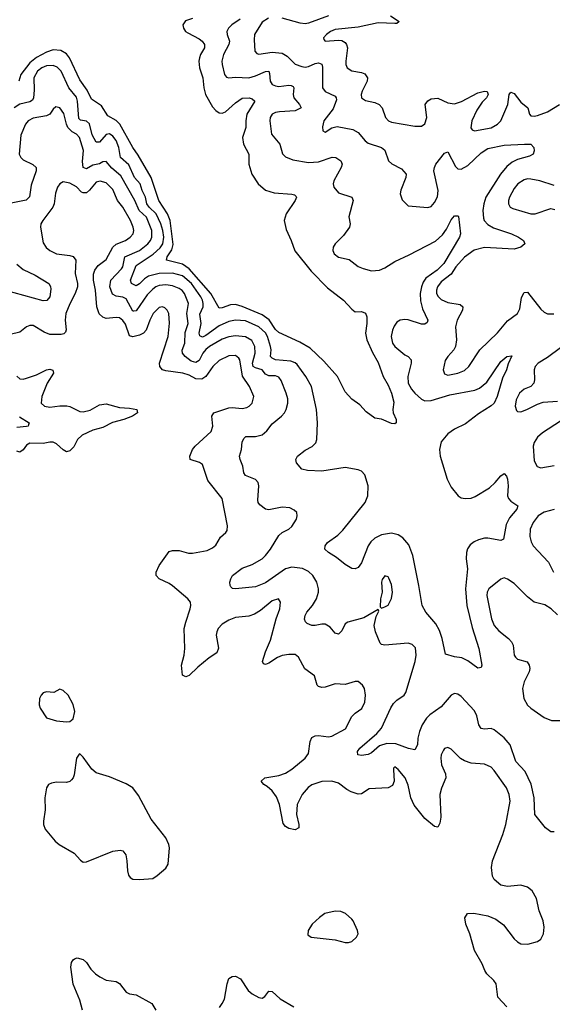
# Model space of a CAD drawing. Header units: inches. Extents: x 1649636 to 1815363, y 506543 to 641975.
# Tile 17 of 256: x 1691468 to 1694680, y 522526 to 528460. Entities that reach past the tile are written whole.
import ezdxf

# ---------------------------------------------------------------- set-up
doc = ezdxf.new("R2010")
doc.units = ezdxf.units.IN
doc.header["$MEASUREMENT"] = 0
doc.layers.add('B6592', color=7, linetype='Continuous')

msp = doc.modelspace()

# ---------------------------------------------------------------- linework, layer by layer
at = {"layer": 'B6592', "color": 5}
for points, elevation in [([(1692796.9, 528463.1), (1692747, 528430), (1692726.8, 528410), (1692716.3, 528390), (1692718.8, 528370), (1692734, 528330), (1692729.5, 528310), (1692697.2, 528250), (1692687.7, 528210), (1692688.3, 528190), (1692702.7, 528130), (1692714.4, 528114.4), (1692730, 528110.3), (1692770, 528114.3), (1692850, 528109.1), (1692890, 528121.2), (1692950, 528148.7), (1692970, 528150.2), (1692975.4, 528135.4), (1692978.8, 528090), (1692990.3, 528070), (1693010, 528060.8), (1693030, 528058.4), (1693090, 528065.5), (1693104.3, 528064.3), (1693116.8, 528056.8), (1693120.8, 528050), (1693117.7, 528010), (1693122, 527990), (1693154.4, 527950), (1693164.6, 527930), (1693129.5, 527910.5), (1693034.1, 527905.9), (1693010, 527900.2), (1692990.3, 527890), (1692978.2, 527870), (1692976.5, 527850), (1692987.3, 527770), (1693036.5, 527710), (1693052.7, 527652.7), (1693070, 527634), (1693114.8, 527614.8), (1693210, 527599.3), (1693270, 527603.2), (1693351.9, 527631.9), (1693374.8, 527630), (1693404.4, 527610), (1693411.6, 527590), (1693406, 527570), (1693362.8, 527490), (1693358.6, 527470), (1693362.2, 527450), (1693390, 527416.9), (1693470.2, 527390.2), (1693478.3, 527370), (1693452.4, 527272.4), (1693461.1, 527230), (1693456, 527210), (1693420.2, 527159.8), (1693370, 527109.5), (1693358.9, 527090), (1693355.3, 527070), (1693363.7, 527050), (1693390, 527029.2), (1693455.2, 527015.2), (1693510, 526972.6), (1693539.8, 526959.8), (1693590, 526947.1), (1693638.4, 526950), (1693670, 526963.7), (1693730, 527003), (1693817.1, 527042.9), (1693974.5, 527125.5), (1694017.1, 527162.9), (1694042, 527198), (1694070, 527254.9), (1694090, 527278.4), (1694110, 527278.8), (1694113.3, 527273.3), (1694125.3, 527170), (1694120.8, 527150), (1694025.1, 526990), (1693985.5, 526950), (1693917, 526903), (1693900.7, 526879.3), (1693890.1, 526850), (1693883, 526810), (1693885, 526765), (1693897.5, 526717.5), (1693928.5, 526650), (1693924.7, 526635.3), (1693910, 526625.7), (1693890, 526625.6), (1693811, 526651), (1693790, 526653.7), (1693762.4, 526650), (1693742.7, 526637.3), (1693726, 526613.9), (1693715.5, 526590), (1693708, 526550), (1693716, 526510), (1693731.1, 526490), (1693790, 526441.1), (1693810.4, 526430), (1693829.1, 526410), (1693828.5, 526390), (1693807.9, 526310), (1693810.7, 526270), (1693830, 526233.8), (1693850, 526210.2), (1693890, 526172.6), (1693910, 526163.6), (1693950, 526164.7), (1694061.4, 526198.6), (1694212.1, 526227.9), (1694240.8, 526239.2), (1694284.3, 526275.7), (1694370, 526399.5), (1694406, 526430), (1694434.8, 526434.8), (1694413.9, 526386.1), (1694404.2, 526350), (1694380.1, 526299.9), (1694348.1, 526190), (1694329.3, 526150), (1694310, 526132.2), (1694235.2, 526084.8), (1694155.6, 526024.4), (1694090, 525993.3), (1694050, 525964.5), (1694010, 525915.1), (1693999.2, 525870), (1694003.6, 525830), (1694044.7, 525690), (1694070, 525642.6), (1694112.4, 525590), (1694130, 525579.1), (1694153.8, 525573.8), (1694190, 525577.2), (1694213.9, 525586.1), (1694300.4, 525639.6), (1694334.8, 525670), (1694370, 525710.5), (1694390, 525724.9), (1694403, 525710), (1694410, 525691.3), (1694413.2, 525650), (1694410.3, 525590), (1694415.2, 525575.3), (1694430, 525558.4), (1694472.4, 525530), (1694466.4, 525510), (1694422.3, 525457.7), (1694402, 525418), (1694385.5, 525330), (1694370, 525320.5), (1694290, 525334.6), (1694270, 525334.5), (1694234.9, 525325.1), (1694207.5, 525312.5), (1694185.1, 525294.9), (1694168.8, 525271.2), (1694161.5, 525250), (1694160.9, 525210), (1694168.6, 525150), (1694155.5, 525030), (1694164.1, 524930), (1694196.4, 524796.4), (1694236.9, 524670), (1694255.5, 524570), (1694250, 524555.3), (1694230, 524552.7), (1694170, 524597), (1694133.8, 524613.8), (1694090, 524619.3), (1694035.3, 524635.3), (1694016.1, 524730), (1693999.1, 524779.1), (1693978.3, 524818.3), (1693916.3, 524890), (1693894.3, 524930), (1693875.8, 525050), (1693838.3, 525230), (1693815.2, 525295.2), (1693777.7, 525337.7), (1693750, 525356.3), (1693710, 525365.6), (1693650, 525355.4), (1693610, 525335.6), (1693586.3, 525313.7), (1693570.1, 525290), (1693530, 525186.9), (1693510, 525159.1), (1693490, 525149.7), (1693470, 525152), (1693430, 525177.6), (1693379.2, 525219.2), (1693329.2, 525250), (1693309, 525270), (1693309.2, 525290), (1693324.5, 525310), (1693386.9, 525353.1), (1693416.7, 525383.3), (1693551.6, 525550), (1693568.2, 525590), (1693569.1, 525650), (1693550, 525716.4), (1693530, 525739), (1693510, 525746.8), (1693430, 525761.7), (1693290, 525739.1), (1693203.7, 525743.7), (1693170, 525751.8), (1693138, 525790), (1693132.7, 525810), (1693142.7, 525830), (1693190, 525866), (1693232.2, 525887.8), (1693253.6, 525910), (1693259.7, 525930), (1693263.5, 526030), (1693257.6, 526110), (1693227.1, 526250), (1693194.2, 526310), (1693141.5, 526381.5), (1693130, 526391.3), (1693102.5, 526402.5), (1693010.4, 526410.4), (1692990, 526419.3), (1692980.7, 526430), (1692984.2, 526470), (1692981.3, 526490), (1692963, 526550), (1692950, 526572.8), (1692909.9, 526609.9), (1692830, 526644.5), (1692770.1, 526649.9), (1692730, 526641.2), (1692670, 526615.3), (1692590, 526555.9), (1692570, 526547), (1692554.1, 526554.1), (1692549.9, 526570), (1692561.4, 526630), (1692554.2, 526685.8), (1692573.5, 526730), (1692574.8, 526750), (1692569.9, 526770), (1692560.7, 526790), (1692504, 526870), (1692450, 526916), (1692390, 526933.2), (1692310, 526931.4), (1692245.6, 526914.4), (1692220.7, 526899.3), (1692190, 526867.5), (1692170, 526857), (1692143.1, 526870), (1692135.6, 526890), (1692170, 526979.1), (1692272.3, 527047.7), (1692314.8, 527085.2), (1692331.1, 527108.9), (1692337.2, 527150), (1692331.8, 527190), (1692319.8, 527230), (1692290.6, 527290), (1692248.1, 527330), (1692233.8, 527350), (1692227.7, 527390), (1692206.8, 527430), (1692194, 527470), (1692161.1, 527510), (1692125.9, 527585.9), (1692076, 527630), (1692066.9, 527690), (1692050, 527731.5), (1692030, 527758.8), (1692010, 527771.7), (1691990, 527768.6), (1691950, 527721.7), (1691930, 527721.5), (1691905.6, 527765.6), (1691890, 527832.2), (1691870, 527848.6), (1691835, 527855), (1691825.2, 527865.2), (1691816.2, 527970), (1691810, 527992.4), (1691764.9, 528050), (1691718.6, 528150), (1691694.5, 528174.5), (1691670, 528184.9), (1691630, 528182.5), (1691601.1, 528170), (1691575.3, 528150), (1691552.5, 528110), (1691556.3, 528036.3), (1691552.3, 527990), (1691545, 527975), (1691530, 527964.8), (1691468.9, 527951.1), (1691435.3, 527930)], 340), ([(1692510, 528466.7), (1692467.3, 528452.7), (1692451.1, 528430), (1692455.2, 528410), (1692468.5, 528390), (1692481, 528381), (1692550, 528345.7), (1692568.4, 528330), (1692582.6, 528310), (1692581.6, 528290), (1692558.4, 528250), (1692552.1, 528230), (1692548.8, 528210), (1692552, 528170), (1692572.3, 528110), (1692578.6, 528050), (1692588.6, 528008.6), (1692630, 527935.9), (1692650, 527912.5), (1692670, 527899.8), (1692690, 527896.8), (1692710, 527905.9), (1692770, 527959.8), (1692810, 527986.5), (1692851, 527990), (1692870, 527984.2), (1692886.7, 527970), (1692837.8, 527890), (1692831.4, 527851.4), (1692831.5, 527810), (1692812.5, 527750), (1692817.2, 527710), (1692850.2, 527650), (1692850.2, 527590), (1692868.5, 527530), (1692905.6, 527470), (1692950, 527433.5), (1693002.6, 527417.4), (1693109, 527409), (1693124.9, 527404.9), (1693135.1, 527395.1), (1693138, 527390), (1693128.8, 527370), (1693074.2, 527290), (1693063.5, 527250), (1693075.3, 527195.3), (1693105.7, 527130), (1693127.9, 527067.9), (1693225.4, 526945.4), (1693323.4, 526843.4), (1693420.7, 526770), (1693470, 526714.8), (1693490, 526698.8), (1693530, 526700.7), (1693552.3, 526692.3), (1693561.6, 526670), (1693561.3, 526630), (1693552.9, 526570), (1693561.7, 526530), (1693595.3, 526455.3), (1693630, 526394.8), (1693659.3, 526310), (1693690, 526257.3), (1693710.5, 526209.5), (1693724.7, 526155.3), (1693718, 526110), (1693720.7, 526090), (1693738.8, 526050), (1693738, 526030), (1693730, 526024), (1693710, 526026.6), (1693650, 526052.7), (1693610, 526059), (1693557.5, 526097.5), (1693518.6, 526138.6), (1693470, 526172.3), (1693430, 526218), (1693383.6, 526310), (1693302.7, 526402.7), (1693220.3, 526480.3), (1693156.8, 526516.8), (1693030, 526575.8), (1693010, 526594), (1692971.7, 526651.7), (1692930, 526680.5), (1692810, 526731.5), (1692770, 526743.2), (1692738.4, 526741.6), (1692690, 526724.5), (1692670, 526722.4), (1692619.7, 526810), (1692490, 526959.2), (1692450, 526987.2), (1692353.7, 527010), (1692357, 527030), (1692386.2, 527073.8), (1692394.5, 527105.5), (1692376.1, 527250), (1692358.6, 527290), (1692307.8, 527370), (1692261.5, 527510), (1692183.1, 527643.1), (1692149.9, 527689.9), (1692071.3, 527831.3), (1692050, 527852.7), (1692000.3, 527880.3), (1691960.7, 527940.7), (1691900.8, 527980.8), (1691875, 528035), (1691830, 528097.7), (1691769.4, 528230), (1691750, 528254.9), (1691715.4, 528275.4), (1691670, 528278.3), (1691630, 528265.4), (1691570, 528232.5), (1691530, 528199.3), (1691474.2, 528130), (1691462.2, 528090)], 320), ([(1692968.5, 528470), (1692930, 528446), (1692884.2, 528370), (1692881.4, 528338.6), (1692886.5, 528270), (1692897.3, 528257.3), (1692910, 528251.6), (1692990, 528263.6), (1693050, 528257.5), (1693081.1, 528241.2), (1693130, 528192.9), (1693170, 528177.3), (1693190, 528173.7), (1693210, 528177.2), (1693250, 528195.3), (1693270, 528199.5), (1693290, 528192.4), (1693293.7, 528173.7), (1693294.3, 528050), (1693310, 528026.5), (1693370, 527999.1), (1693377.1, 527990), (1693377.5, 527977.5), (1693357.7, 527922.3), (1693302.6, 527850), (1693293.7, 527813.7), (1693296, 527790), (1693310, 527782), (1693350.8, 527809.2), (1693382.6, 527817.4), (1693477.6, 527797.6), (1693510, 527779.6), (1693550.8, 527730.8), (1693570, 527715.8), (1693649.1, 527689.1), (1693670, 527674.4), (1693692.4, 527610), (1693711.4, 527591.4), (1693770, 527562), (1693798, 527530), (1693796.4, 527510), (1693766.9, 527433.1), (1693762.3, 527410), (1693774.8, 527374.8), (1693810, 527339.3), (1693930, 527327.7), (1693950, 527334), (1693970, 527358), (1693987.3, 527392.7), (1693991.3, 527430), (1693965.8, 527550), (1693968.7, 527570), (1693978.2, 527590), (1694030, 527656.4), (1694050, 527663.8), (1694095.1, 527575), (1694110, 527560.8), (1694130, 527559.3), (1694170, 527582), (1694250, 527658.1), (1694290, 527683.2), (1694390, 527704), (1694511, 527711), (1694551, 527710), (1694567.7, 527690), (1694571, 527670), (1694564, 527650), (1694541.7, 527638.3), (1694470, 527618.2), (1694438, 527602), (1694405.2, 527574.8), (1694366.8, 527530), (1694279.8, 527390), (1694267.2, 527350), (1694261.2, 527310), (1694264.1, 527264.1), (1694269.6, 527249.6), (1694290, 527225.5), (1694325.5, 527205.5), (1694434.4, 527170), (1694476.4, 527150), (1694506, 527130), (1694514.9, 527110), (1694490.5, 527090), (1694450, 527078), (1694270, 527086.7), (1694208.2, 527071.8), (1694150, 527029.2), (1694097.4, 526970), (1694070, 526927.5), (1694010, 526879.6), (1693986.5, 526850), (1693980.8, 526830), (1693982.1, 526810), (1693991.2, 526791.2), (1694010, 526774.5), (1694050, 526755.3), (1694123.1, 526743.1), (1694140.9, 526730), (1694138.4, 526710), (1694106.3, 526650), (1694095.1, 526610), (1694102.2, 526530), (1694096.5, 526490), (1694086, 526470), (1694048.7, 526430), (1694033.8, 526406.2), (1694021.1, 526350), (1694030, 526326), (1694050, 526318), (1694110, 526328.9), (1694150, 526346.5), (1694176.5, 526370), (1694242.3, 526470), (1694350, 526572.2), (1694410, 526645.3), (1694470, 526690.4), (1694483.3, 526716.7), (1694493.2, 526786.8), (1694510, 526816.4), (1694530, 526817.1), (1694610, 526715.2), (1694630, 526697.7), (1694650, 526688.3), (1694688.3, 526688.3)], 360), ([(1693330, 528482.5), (1693210, 528439), (1693190, 528435.5), (1693158.6, 528438.6), (1693050, 528469)], 360), ([(1693703.3, 528483.3), (1693755.5, 528450), (1693753.5, 528446.5), (1693742.5, 528437.5), (1693730, 528436.9), (1693630, 528440.8), (1693510, 528415.7), (1693370, 528401.5), (1693342.4, 528390), (1693318.4, 528370), (1693299.1, 528350), (1693301.1, 528341.1), (1693310.7, 528330.7), (1693390, 528336.9), (1693410, 528334.7), (1693430, 528323.1), (1693439.2, 528310), (1693444, 528290), (1693433.8, 528210), (1693435.5, 528190), (1693443.6, 528170), (1693471.7, 528151.7), (1693530, 528142), (1693550, 528134), (1693564.9, 528110), (1693563.2, 528090), (1693532.4, 528030), (1693527.1, 528010), (1693528.9, 527990), (1693552.3, 527972.3), (1693610, 527960.2), (1693636.4, 527950), (1693653.1, 527930), (1693673.4, 527870), (1693691.1, 527851.1), (1693710, 527843.2), (1693850, 527818.3), (1693890, 527818.7), (1693910, 527833.4), (1693922.4, 527870), (1693914, 527950), (1693928.8, 527971.2), (1693950, 527984.2), (1693990, 527987.6), (1694050, 527959.7), (1694090, 527952.8), (1694132.9, 527967.1), (1694230, 528019.5), (1694270, 528030.4), (1694286.8, 528026.8), (1694292.7, 528010), (1694282.4, 527990), (1694256.7, 527963.3), (1694224.2, 527915.8), (1694193.6, 527850), (1694188.3, 527808.3), (1694196.7, 527796.7), (1694210.3, 527790.3), (1694310, 527807.8), (1694350, 527831), (1694368.3, 527850), (1694412.4, 527950), (1694419.7, 528010), (1694430, 528023.1), (1694450, 528015.6), (1694490, 527962.9), (1694532.9, 527930), (1694542.6, 527890), (1694550, 527880.4), (1694570, 527878.5), (1694590, 527883.2), (1694650, 527904.8), (1694723.1, 527950)], 380), ([(1694690, 523566), (1694670, 523565.6), (1694638.7, 523590), (1694574.7, 523670), (1694570.7, 523770), (1694551.8, 523851.8), (1694515, 523930), (1694459.8, 523990), (1694425.4, 524090), (1694390, 524132.7), (1694330, 524179.4), (1694310, 524188), (1694270, 524184.5), (1694250, 524188.3), (1694237.4, 524210), (1694224.5, 524264.5), (1694210, 524295.6), (1694130, 524382), (1694110, 524395), (1694090, 524399.3), (1694069.2, 524390), (1694010, 524318), (1693940.7, 524270), (1693920.2, 524250), (1693895.4, 524210), (1693879.2, 524170), (1693869, 524130), (1693866, 524090), (1693850, 524060.7), (1693812.6, 524067.4), (1693735.2, 524095.2), (1693681.4, 524098.6), (1693636.9, 524083.1), (1693590, 524042.2), (1693570, 524031.2), (1693530, 524026.3), (1693508, 524030), (1693504.5, 524050), (1693518.7, 524070), (1693621, 524159), (1693649.1, 524190.9), (1693706.3, 524313.7), (1693722, 524338), (1693741.7, 524358.3), (1693786, 524390), (1693795.6, 524404.4), (1693851.8, 524591.8), (1693859.3, 524630), (1693854.5, 524674.5), (1693834.8, 524694.8), (1693810, 524701.7), (1693670, 524689.7), (1693650, 524694.5), (1693642.3, 524702.2), (1693614, 524770), (1693606, 524810), (1693617.2, 524862.8), (1693634.6, 524894.6), (1693630, 524906), (1693543.8, 524856.2), (1693447.3, 524830), (1693430, 524818.4), (1693410, 524777), (1693390, 524756.3), (1693370, 524762.6), (1693339.3, 524799.3), (1693310, 524817.1), (1693290, 524818), (1693250, 524808.4), (1693230, 524808.5), (1693202.1, 524822.1), (1693191.6, 524831.6), (1693186.4, 524846.4), (1693189.1, 524870), (1693199.9, 524890), (1693234.1, 524930), (1693257.4, 524970), (1693270.6, 525010), (1693270.6, 525030), (1693259.8, 525070), (1693236.2, 525110), (1693210, 525134.6), (1693173.4, 525153.4), (1693110, 525160.7), (1693070, 525150.4), (1692950, 525066.3), (1692890, 525042.4), (1692769.6, 525029.6), (1692752.3, 525032.3), (1692742, 525042), (1692737.2, 525050), (1692736.2, 525070), (1692740.5, 525090), (1692751.8, 525110), (1692810, 525154), (1692870, 525176.3), (1692930, 525211), (1692950.6, 525230), (1692981.4, 525270), (1693030, 525351.8), (1693050, 525369.1), (1693091.6, 525390), (1693110, 525405.3), (1693136.2, 525450), (1693140.9, 525470), (1693139, 525490), (1693124.1, 525504.1), (1693097.7, 525517.7), (1693050, 525522.7), (1692970, 525506), (1692949.5, 525510), (1692915.9, 525535.9), (1692906.9, 525550), (1692904.5, 525564.5), (1692910.7, 525650), (1692906.2, 525670), (1692890, 525689.7), (1692830, 525712.7), (1692819.6, 525730), (1692812.8, 525770), (1692796.9, 525810), (1692794.3, 525830), (1692805, 525870), (1692810, 525916), (1692821, 525939), (1692832.4, 525947.6), (1692890, 525948.4), (1692930, 525958.2), (1692958, 525982), (1692990, 526024.6), (1693046.6, 526070), (1693064.4, 526090), (1693075.3, 526110), (1693085.3, 526150), (1693084.8, 526175.3), (1693075, 526210), (1693045.2, 526285.2), (1693030, 526306.4), (1693010, 526314.5), (1692970, 526314.1), (1692950, 526323.7), (1692929.5, 526349.5), (1692890, 526361.1), (1692876.8, 526370), (1692872.1, 526390), (1692888.3, 526450), (1692885.8, 526490), (1692867.3, 526527.3), (1692830, 526549.3), (1692770, 526555.5), (1692730, 526548), (1692690, 526533.8), (1692611.8, 526490), (1692590, 526471.5), (1692572.6, 526450), (1692550, 526406), (1692530, 526393.9), (1692502.3, 526402.3), (1692465, 526430), (1692449.1, 526450), (1692448.1, 526468.1), (1692463.1, 526510), (1692465.7, 526574.3), (1692483.9, 526630), (1692475.3, 526690), (1692485.4, 526750), (1692460.9, 526810), (1692448.4, 526828.4), (1692430, 526840.9), (1692390, 526856.1), (1692350, 526861.7), (1692310, 526857.4), (1692290, 526849.4), (1692270, 526836), (1692237.5, 526802.5), (1692170, 526705), (1692156.8, 526703.2), (1692150, 526702.6), (1692110, 526777), (1692090, 526787.8), (1692050, 526793.3), (1692026.9, 526806.9), (1692012.6, 526850), (1692016.9, 526890), (1692082.1, 526957.9), (1692089.6, 526970.4), (1692102.9, 527030), (1692189.9, 527070), (1692240.7, 527110), (1692256.2, 527130), (1692264.7, 527150), (1692265, 527190), (1692232.6, 527270), (1692188.9, 527310), (1692162.9, 527370), (1692078.2, 527518.2), (1692024.4, 527564.4), (1691990, 527604.8), (1691970, 527602.9), (1691949.2, 527590.8), (1691910, 527582.5), (1691870, 527561.3), (1691850, 527568.9), (1691846.2, 527606.2), (1691852.7, 527672.7), (1691828.5, 527750), (1691810.7, 527770), (1691785.3, 527785.3), (1691758.7, 527810), (1691749.9, 527830), (1691735.3, 527895.3), (1691710, 527928.4), (1691685.5, 527934.5), (1691670, 527920.7), (1691648.9, 527890), (1691630, 527881.5), (1691550, 527866), (1691519.6, 527850), (1691502.8, 527830), (1691475.1, 527764.9), (1691465.8, 527650), (1691474.7, 527630), (1691490, 527616.2), (1691548.1, 527588.1), (1691566.5, 527570), (1691567, 527567), (1691567.9, 527550), (1691536.5, 527463.5), (1691526.6, 527393.4), (1691507.9, 527372.1), (1691396.3, 527350)], 360), ([(1694690, 527461.6), (1694605.2, 527490), (1694550, 527499.3), (1694530, 527500.3), (1694510, 527495), (1694472.7, 527470), (1694450, 527442.6), (1694422.4, 527390), (1694415.6, 527370), (1694414.9, 527350), (1694426.4, 527330), (1694441.6, 527321.6), (1694550, 527290.2), (1694576, 527290), (1694670, 527321.5), (1694695.5, 527315.5)], 380), ([(1694404.7, 522510), (1694351.5, 522570), (1694340.4, 522650), (1694326.9, 522670), (1694285.4, 522710), (1694272.6, 522730), (1694256.9, 522770), (1694209.7, 522850), (1694182.7, 522950), (1694158, 523010), (1694152.5, 523047.5), (1694167.5, 523072.5), (1694205.6, 523074.4), (1694290, 523058.7), (1694339.6, 523039.6), (1694385.9, 523005.9), (1694450, 522920.5), (1694470, 522901.6), (1694490, 522890.4), (1694531.3, 522888.7), (1694590, 522904.9), (1694610, 522918.8), (1694625.6, 522950), (1694631.3, 522990), (1694624.2, 523030), (1694601.3, 523090), (1694584.4, 523164.4), (1694557.2, 523210), (1694530, 523232.7), (1694490, 523243.7), (1694410, 523235.8), (1694370, 523243.5), (1694330, 523277.6), (1694318.9, 523298.9), (1694313.8, 523350), (1694318, 523390), (1694381.7, 523550), (1694399.1, 523610), (1694424.6, 523750), (1694419.1, 523790), (1694403.4, 523830), (1694330, 523936), (1694310, 523956.1), (1694270, 523973.5), (1694190, 523979.8), (1694150, 523992.8), (1694126.9, 524006.9), (1694070, 524064.2), (1694050, 524074), (1694030, 524067), (1694023, 524057), (1694010.3, 524030), (1694007.2, 524010), (1694011.4, 523970), (1694035.5, 523915.5), (1694037.6, 523890), (1694011.9, 523828.1), (1694001.8, 523790), (1694006.9, 523653.1), (1694002, 523618), (1693990, 523594), (1693970, 523597.7), (1693910, 523645.8), (1693846.9, 523726.9), (1693825.8, 523770), (1693810, 523846), (1693792.7, 523890), (1693750, 523942), (1693730, 523957), (1693722, 523950), (1693721.3, 523938.7), (1693726, 523870), (1693715.1, 523844.9), (1693689.4, 523830.6), (1693575.1, 523824.9), (1693530, 523794.5), (1693510, 523792.7), (1693466.4, 523806.4), (1693440.3, 523820.3), (1693390, 523858.3), (1693350, 523870.9), (1693290, 523869.4), (1693230, 523848.7), (1693207.9, 523832.1), (1693170.7, 523790), (1693141.5, 523730), (1693136.6, 523670), (1693150.3, 523609.6), (1693150.4, 523589.6), (1693130, 523578.4), (1693090, 523585.1), (1693070, 523596.9), (1693055.9, 523615.9), (1693035.4, 523730), (1693016.7, 523776.7), (1692990, 523812.9), (1692959.6, 523839.6), (1692939.5, 523850), (1692923.6, 523870), (1692946, 523890), (1693030, 523905.8), (1693070, 523918.5), (1693110, 523944), (1693190, 524008.5), (1693210, 524037.1), (1693220.6, 524110), (1693230, 524133.4), (1693250, 524144.5), (1693270, 524146.5), (1693330, 524138), (1693350, 524142.8), (1693433, 524187), (1693470, 524260.4), (1693490, 524280.3), (1693530.9, 524309.1), (1693550, 524346.8), (1693552.6, 524390), (1693547, 524430), (1693535.1, 524450), (1693510, 524471.8), (1693490, 524471.8), (1693430, 524452.9), (1693370, 524457), (1693310, 524437.3), (1693290, 524435.7), (1693270, 524441), (1693262, 524450), (1693245.2, 524505.2), (1693187.1, 524547.1), (1693150, 524618.4), (1693130, 524633.3), (1693090, 524635.2), (1693050, 524628.2), (1693023.3, 524616.7), (1692970, 524581.8), (1692950, 524573.3), (1692938.4, 524578.4), (1692932, 524592), (1692949.9, 524650), (1692980.2, 524719.8), (1693015.6, 524850), (1693037.3, 524910), (1693041.6, 524950), (1693029.4, 524969.4), (1692990, 524956.9), (1692919.8, 524900.2), (1692883.4, 524876.6), (1692850, 524866.2), (1692770, 524857.4), (1692730, 524842.2), (1692690, 524817.3), (1692664.2, 524790), (1692656.1, 524770), (1692653.2, 524750), (1692667.1, 524672.9), (1692656.3, 524643.7), (1692610, 524614), (1692541.4, 524558.6), (1692490, 524507), (1692470, 524499.1), (1692449.8, 524509.8), (1692443.7, 524570), (1692459.5, 524630), (1692464.3, 524670), (1692460.7, 524790), (1692469, 524830), (1692496, 524910), (1692500.3, 524930), (1692497.6, 524950), (1692482, 524970), (1692390, 525047.6), (1692370, 525061.5), (1692309.5, 525090), (1692291.8, 525110), (1692291.2, 525130), (1692309.1, 525170.9), (1692370, 525254.4), (1692390, 525261.1), (1692430, 525260.8), (1692485.7, 525245.7), (1692510, 525244.1), (1692598.2, 525261.8), (1692630, 525277.4), (1692650, 525293.7), (1692678.9, 525341.1), (1692711.8, 525370), (1692718.7, 525381.3), (1692720.4, 525410), (1692690, 525574), (1692603.1, 525683.1), (1692570, 525778.7), (1692551.4, 525791.4), (1692495.1, 525810), (1692493.5, 525830), (1692510.6, 525870), (1692526.1, 525890), (1692622.2, 525977.8), (1692632.5, 526010), (1692627.2, 526070), (1692639.1, 526090), (1692730, 526121.5), (1692750, 526123.6), (1692810, 526117.3), (1692837.5, 526122.5), (1692852.6, 526130), (1692869.8, 526150), (1692879.3, 526190), (1692852.9, 526250), (1692811.2, 526311.2), (1692796.1, 526410), (1692790, 526420.9), (1692770, 526435.4), (1692730, 526434.9), (1692670, 526406.8), (1692633, 526370), (1692590.4, 526309.6), (1692565.7, 526294.3), (1692530, 526294.8), (1692490, 526317.1), (1692451.8, 526330), (1692350, 526343.6), (1692329.8, 526350), (1692313.6, 526370), (1692311.5, 526390), (1692362.6, 526550), (1692370.8, 526630.8), (1692366.6, 526690), (1692357.4, 526710), (1692343.3, 526723.3), (1692330, 526729.6), (1692310, 526726.6), (1692273.1, 526690), (1692252.1, 526650), (1692230.2, 526590), (1692214.7, 526570), (1692190, 526557.9), (1692150, 526549.3), (1692130, 526555.4), (1692105.5, 526625.5), (1692090, 526648.1), (1692070, 526664), (1692050, 526666), (1691990, 526659.5), (1691970, 526666.5), (1691947.6, 526687.6), (1691934, 526730), (1691926.1, 526830), (1691912.5, 526890), (1691913.7, 526926.3), (1691921.1, 526950), (1691941.8, 526978.2), (1691990, 527014.3), (1692030, 527090.2), (1692050, 527106.9), (1692105.7, 527130), (1692134.2, 527150), (1692151.6, 527170), (1692155.4, 527190), (1692152.2, 527210), (1692136.1, 527250), (1692090, 527329.8), (1692058.3, 527370), (1692030, 527437.1), (1691990, 527476.7), (1691953.1, 527486.9), (1691930, 527480.6), (1691890, 527432.1), (1691870, 527417.4), (1691850, 527416.3), (1691841.2, 527421.2), (1691810, 527451.9), (1691770, 527475.1), (1691730, 527483.6), (1691709.2, 527470.8), (1691696.5, 527450), (1691684.6, 527415.4), (1691675.8, 527350), (1691668.1, 527330), (1691607, 527250), (1691596.5, 527230), (1691594.6, 527210), (1691610, 527116), (1691627.5, 527087.5), (1691649.4, 527069.4), (1691689.5, 527049.5), (1691770, 527039.3), (1691790, 527032.3), (1691807.6, 527010), (1691802.9, 526930), (1691816.9, 526870), (1691815.8, 526850), (1691802.9, 526810), (1691770, 526748), (1691746, 526690), (1691741.6, 526650), (1691748.2, 526591.8), (1691743.4, 526576.6), (1691733.7, 526566.3), (1691718.1, 526561.9), (1691650, 526562.9), (1691616.2, 526576.2), (1691550, 526617.7), (1691530, 526617.2), (1691510, 526608.4), (1691470, 526576.2), (1691410, 526562.5)], 380), ([(1691450, 526987.6), (1691490, 526954.8), (1691560.7, 526920.7), (1691643.1, 526870), (1691653, 526853), (1691655.3, 526835.3), (1691649.2, 526790.8), (1691632.5, 526767.5), (1691610, 526765.5), (1691377, 526830)], 360), ([(1694730, 526482), (1694650, 526423.7), (1694594.3, 526390), (1694576.5, 526370), (1694571.2, 526350), (1694572.3, 526290), (1694567.4, 526270), (1694550.2, 526249.8), (1694510, 526233.1), (1694480.8, 526210), (1694462, 526170), (1694456.5, 526130), (1694464.4, 526104.4), (1694470, 526099.3), (1694490, 526097.8), (1694525.1, 526110), (1694590, 526143.9), (1694625, 526155), (1694710, 526160.6)], 360), ([(1691450, 526311.4), (1691470, 526296.5), (1691490, 526294.3), (1691510, 526300.2), (1691570, 526320.4), (1691630, 526349.3), (1691650, 526353), (1691668.9, 526348.9), (1691672.1, 526330), (1691634.8, 526270), (1691600.9, 526190), (1691598, 526150), (1691617.1, 526130), (1691650, 526124), (1691710, 526132.6), (1691752.8, 526132.8), (1691770, 526128.9), (1691830, 526098.4), (1691850, 526096.4), (1691892.6, 526107.4), (1691950, 526138.5), (1691990, 526146), (1692070, 526122.6), (1692130, 526118.9), (1692174, 526110), (1692178, 526090), (1692147.7, 526070), (1692096.3, 526050), (1692026.9, 526033.1), (1691970, 526002.2), (1691910, 525987.1), (1691844.5, 525955.5), (1691816.3, 525930), (1691795, 525885), (1691770, 525862.4), (1691750, 525856.5), (1691730, 525867.3), (1691690, 525903.2), (1691670, 525914.2), (1691650, 525915), (1691610, 525906.8), (1691530, 525908.1), (1691510, 525896.3), (1691490, 525868.1), (1691470, 525853.4), (1691450, 525860.7)], 380), ([(1691467.4, 526067.4), (1691524.4, 526030), (1691522, 526018), (1691519.1, 526010), (1691510, 526007.8), (1691450, 526003)], 360), ([(1694730, 526040.3), (1694619.5, 525970), (1694590, 525944.7), (1694570, 525912), (1694564.7, 525890), (1694570, 525801), (1694588.1, 525768.1), (1694610, 525759.5), (1694690, 525774)], 360), ([(1694690, 525507.4), (1694630, 525493.1), (1694595, 525470), (1694563.2, 525430), (1694546.3, 525390), (1694544.7, 525344.7), (1694552.5, 525312.5), (1694564.7, 525290), (1694655.8, 525190), (1694686.7, 525130)], 360), ([(1694710, 524872.7), (1694671.8, 524910), (1694633.8, 524933.8), (1694570, 524949.7), (1694530, 524981.5), (1694450, 525063.1), (1694410, 525088.4), (1694390, 525095.6), (1694370, 525087.8), (1694296.5, 525030), (1694286.7, 525010), (1694284.3, 524990), (1694312.9, 524850), (1694329.3, 524810), (1694356.9, 524776.9), (1694414.9, 524730), (1694433.1, 524710), (1694444, 524690), (1694450.4, 524630), (1694457.3, 524617.3), (1694470, 524606.7), (1694527.3, 524590), (1694540.4, 524570), (1694544.2, 524550), (1694539.6, 524530), (1694509.3, 524470), (1694500.2, 524430), (1694507.8, 524370), (1694530, 524329.1), (1694550, 524310.2), (1694630, 524254.6), (1694675.5, 524235.5), (1694730, 524237.3)], 360), ([(1691847.3, 522490), (1691831.1, 522550), (1691790, 522646.6), (1691775.8, 522750), (1691781.5, 522778.5), (1691790, 522794), (1691799.6, 522800.4), (1691814.8, 522805.2), (1691850, 522796.4), (1691870, 522778), (1691897.4, 522737.4), (1691924.9, 522710), (1691951.5, 522691.6), (1691990, 522672.2), (1692050, 522664.4), (1692070, 522650.5), (1692110, 522599.3), (1692130, 522588.2), (1692170, 522583), (1692264, 522530), (1692288.5, 522490)], 380), ([(1692672.6, 522507.4), (1692689.8, 522530.2), (1692702.4, 522557.6), (1692718.7, 522650), (1692730, 522681), (1692750, 522694), (1692770, 522694.8), (1692798.8, 522678.8), (1692844.9, 522610), (1692870, 522588.4), (1692910, 522567.7), (1692930, 522564), (1692946.6, 522573.4), (1692970, 522604.7), (1692990, 522602.8), (1693039.2, 522559.2), (1693120.7, 522510)], 380)]:
    msp.add_lwpolyline(points, dxfattribs=dict(at, elevation=elevation))
for points, elevation in [([(1693670, 525108.7), (1693653.7, 525086.3), (1693648.8, 525071.2), (1693654, 525010), (1693642.8, 524970), (1693642, 524922), (1693650, 524914), (1693670, 524921), (1693690, 524931.3), (1693710, 524972), (1693716.3, 525010), (1693710, 525055.3), (1693694.2, 525094.2), (1693690, 525102)], 360), ([(1691710, 524424.5), (1691674.9, 524405.1), (1691630, 524408.5), (1691610, 524403), (1691597, 524390), (1691587.6, 524370), (1691584.6, 524330), (1691592, 524310), (1691630, 524253.4), (1691690, 524233.7), (1691750, 524227.7), (1691770, 524230.8), (1691790, 524246), (1691800.5, 524290), (1691790, 524332.7), (1691759.7, 524390), (1691730, 524416.9)], 420), ([(1691830, 524035.1), (1691826.6, 524033.4), (1691810.4, 524009.6), (1691796.9, 523910), (1691790.2, 523890), (1691781.1, 523878.9), (1691770, 523868.6), (1691750, 523862.2), (1691690, 523864.5), (1691660.2, 523859.8), (1691642, 523850), (1691629.4, 523830.6), (1691619.7, 523770), (1691622.5, 523697.5), (1691612, 523630), (1691612.2, 523610), (1691620.9, 523580.9), (1691681.3, 523510), (1691706.7, 523490), (1691796.5, 523436.5), (1691834.2, 523394.2), (1691850, 523383.6), (1691870, 523385), (1692030, 523449.4), (1692074.1, 523454.1), (1692090.3, 523450), (1692107.3, 523427.3), (1692114.7, 523390), (1692117.4, 523330), (1692124.8, 523304.8), (1692134.8, 523290), (1692150, 523280.5), (1692190, 523278.4), (1692270, 523284.9), (1692297.8, 523302.2), (1692350, 523346.4), (1692363.5, 523370), (1692371.3, 523470), (1692368, 523490), (1692348.5, 523530), (1692261.8, 523641.8), (1692184.5, 523784.5), (1692149.7, 523830), (1692110, 523855.4), (1692010, 523896.4), (1691930, 523921.7), (1691904.1, 523944.1), (1691850, 524016)], 420), ([(1693370, 523088), (1693307.4, 523072.6), (1693274.9, 523050), (1693232.4, 523010), (1693206.7, 522970), (1693205.5, 522945.5), (1693224.7, 522930), (1693370, 522913.7), (1693430, 522898), (1693450, 522898), (1693470, 522905.5), (1693499, 522930), (1693509, 522950), (1693504, 522970), (1693478, 523030), (1693470, 523039.3), (1693432.6, 523072.6), (1693404.4, 523084.4)], 420)]:
    msp.add_lwpolyline(points, close=True, dxfattribs=dict(at, elevation=elevation))

doc.saveas('drawing.dxf')
